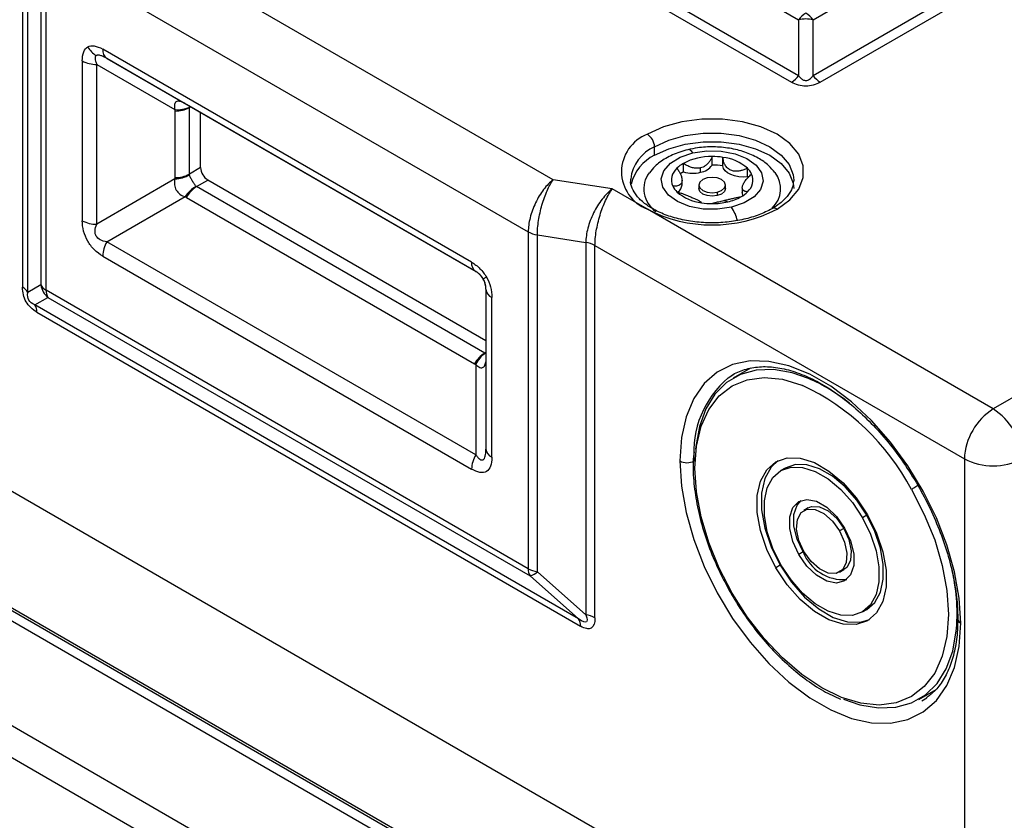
# Model space of a CAD drawing. Header units: millimetres. Extents: x 0 to 838, y 0 to 648.
# Tile 60 of 63: x 723 to 772, y 536 to 575. Entities that reach past the tile are written whole.
import ezdxf

# ---------------------------------------------------------------- set-up
doc = ezdxf.new("R2010")
doc.units = ezdxf.units.MM
doc.header["$LTSCALE"] = 3

msp = doc.modelspace()

# ---------------------------------------------------------------- linework, layer by layer
for p, q in [((737.769562, 589.016726), (761.432255, 575.356544)), ((734.398113, 587.697209), (761.078702, 572.294832)), ((761.432255, 572.60833), (734.751666, 588.010706)), ((762.139362, 575.356544), (776.445582, 583.615349)), ((749.386056, 567.505762), (726.1023, 580.947188)), ((723.343223, 580.498683), (723.343223, 562.235911)), ((723.602042, 561.97712), (723.602042, 580.239892)), ((724.239799, 578.865867), (724.239799, 562.345572)), ((724.498618, 578.607076), (748.161311, 564.946894)), ((724.498618, 562.086781), (724.498618, 578.607076)), ((772.073785, 578.34335), (762.139362, 572.60833)), ((762.492915, 572.294832), (772.161299, 577.876271)), ((761.432255, 575.356544), (761.432255, 572.60833)), ((762.139362, 572.60833), (762.139362, 575.356544)), ((745.380931, 563.460724), (727.278998, 573.910748)), ((726.278998, 573.333272), (726.278998, 565.494481)), ((726.986105, 573.164189), (730.827869, 570.946025)), ((726.986105, 565.325397), (726.986105, 573.164189)), ((727.486105, 573.452926), (745.588038, 563.002903)), ((731.327869, 571.234763), (727.486105, 573.452926)), ((745.527378, 563.037561), (731.385242, 571.201642)), ((730.824582, 570.877874), (730.824582, 567.611711)), ((731.531689, 571.046958), (731.59244, 571.082029)), ((731.531689, 567.780795), (731.531689, 571.046958)), ((732.087324, 568.101556), (732.087324, 570.796339)), ((796.434041, 570.960842), (770.978197, 556.265496)), ((754.361187, 568.704639), (754.361187, 569.123858)), ((755.780124, 567.890948), (755.780124, 568.310167)), ((757.184529, 568.226394), (757.184529, 568.645613)), ((757.713691, 568.186054), (757.713691, 568.605273)), ((732.087324, 568.101556), (731.531689, 567.780795)), ((756.616138, 567.87197), (756.616138, 568.087054)), ((758.919117, 567.651651), (758.919117, 568.07087)), ((730.827869, 567.543561), (726.986105, 565.325397)), ((731.885242, 567.168422), (732.440877, 567.489184)), ((746.088038, 559.610845), (732.440877, 567.489184)), ((752.283833, 567.057523), (749.386056, 567.505762)), ((753.189615, 567.491041), (753.190448, 567.538179)), ((755.711132, 567.260767), (755.711132, 567.48546)), ((761.189615, 567.491041), (761.188781, 567.443904)), ((746.027378, 559.004341), (731.885242, 567.168422)), ((754.007634, 566.062394), (752.283833, 567.057523)), ((756.539615, 567.246079), (756.539615, 567.071823)), ((757.438121, 566.899349), (757.438121, 566.725092)), ((757.839615, 567.071823), (757.839615, 567.246079)), ((758.668097, 567.107572), (758.668097, 566.882878)), ((727.486105, 564.459372), (731.327869, 566.677535)), ((731.385242, 566.640619), (745.527378, 558.476538)), ((757.763091, 566.486759), (757.95425, 566.424178)), ((770.978197, 556.265496), (754.007634, 566.062394)), ((748.161311, 564.946894), (748.161311, 548.426599)), ((745.588038, 554.009348), (727.486105, 564.459372)), ((748.609599, 564.797481), (750.989738, 564.429312)), ((748.609599, 548.277186), (748.609599, 564.797481)), ((750.989738, 564.429312), (750.989738, 546.166539)), ((751.438026, 546.017126), (751.438026, 564.279899)), ((751.438026, 564.279899), (769.563983, 553.816007)), ((727.278998, 563.76243), (745.380931, 553.312406)), ((745.588038, 563.002903), (745.588038, 563.002542)), ((705.217266, 562.383647), (769.563983, 525.237078)), ((724.239799, 562.345572), (723.602042, 561.97712)), ((748.161311, 548.426599), (724.498618, 562.086781)), ((746.088038, 562.136877), (746.088038, 554.298085)), ((723.955596, 561.364747), (724.593352, 561.733199)), ((724.593352, 561.733199), (748.256045, 548.073017)), ((746.380931, 553.889881), (746.380931, 561.728673)), ((750.636185, 545.962371), (723.955596, 561.364747)), ((724.05033, 561.011166), (750.730919, 545.60879)), ((700.267519, 559.526219), (764.614236, 522.37965)), ((763.74815, 522.729792), (701.133605, 558.8764)), ((746.088038, 559.03936), (746.027378, 559.004341)), ((746.088038, 558.70503), (746.08663, 558.704218)), ((701.00022, 558.459292), (763.473286, 522.394359)), ((745.588038, 558.445314), (745.588038, 554.009348)), ((759.074656, 558.26681), (758.226128, 557.776965)), ((769.563983, 553.816007), (769.563983, 530.136323)), ((760.775921, 553.360116), (760.563789, 553.237655)), ((757.032954, 520.960706), (704.174566, 551.475204)), ((761.900829, 551.411506), (761.688697, 551.289045)), ((764.775758, 551.050871), (764.563626, 550.92841)), ((763.650758, 550.401212), (763.438626, 550.27875)), ((704.091783, 549.970049), (756.54733, 519.688106)), ((761.650758, 549.246261), (761.438626, 549.1238)), ((760.525758, 548.596601), (760.313626, 548.47414)), ((748.256045, 548.073017), (750.636185, 545.962371)), ((750.989738, 546.166539), (748.609599, 548.277186)), ((763.438555, 548.257874), (763.650687, 548.380335)), ((764.563464, 546.309264), (764.775596, 546.431725)), ((767.325388, 542.014876), (768.173917, 542.504721))]:
    msp.add_line(p, q)
at = {"flags": 128}
for points in [[(760.371595, 566.062394), (760.999873, 566.517202), (761.43709, 567.041315), (761.66132, 567.608451), (761.66132, 568.190173), (761.43709, 568.757309), (760.999873, 569.281422), (760.371595, 569.73623), (759.583759, 570.098928), (758.67587, 570.351327), (757.693455, 570.480772), (756.685774, 570.480772), (755.703359, 570.351327), (754.79547, 570.098928), (754.007634, 569.73623)], [(754.361187, 569.123858), (755.061486, 569.446255), (755.868498, 569.67061), (756.741757, 569.785673), (757.637472, 569.785673), (758.510731, 569.67061), (759.317743, 569.446255), (760.018042, 569.123858), (760.576511, 568.719584), (760.965148, 568.253706), (761.164463, 567.749584), (761.189615, 567.491041)], [(754.361187, 568.704639), (755.061486, 569.027036), (755.868498, 569.251392), (756.741757, 569.366454), (757.637472, 569.366454), (758.510731, 569.251392), (759.317743, 569.027036), (760.018042, 568.704639), (760.576511, 568.300365), (760.965148, 567.834487), (761.164463, 567.330365), (761.189615, 567.071823)], [(758.145409, 566.157462), (757.455869, 566.05603), (756.744758, 566.070855), (756.069687, 566.200734), (755.485346, 566.435146), (755.039074, 566.755101), (754.767027, 567.134677), (754.691243, 567.543124), (754.817862, 567.947351), (755.136627, 568.314611), (755.621713, 568.61515), (756.23382, 568.824621)], [(756.23382, 568.824621), (756.183187, 568.888074), (756.133447, 568.936024), (756.085474, 568.967627), (756.040115, 568.982326), (756.001398, 568.980695)], [(756.23382, 568.824621), (756.92336, 568.926052), (757.634471, 568.911228), (758.309542, 568.781349), (758.893883, 568.546936), (759.340155, 568.226982), (759.612202, 567.847406), (759.687986, 567.438959), (759.561367, 567.034732), (759.242602, 566.667472), (758.757517, 566.366933), (758.145409, 566.157462)], [(758.919117, 567.651651), (758.704818, 567.639186), (758.490865, 567.653501), (758.287186, 567.693932), (758.103228, 567.758604), (757.947525, 567.844515), (757.8273, 567.947681), (757.748131, 568.063315), (757.713691, 568.186054)], [(756.941108, 567.59281), (756.730177, 567.511517), (756.589191, 567.389813), (756.539615, 567.246228), (756.588995, 567.102619), (756.729813, 566.980852), (756.940633, 566.899462), (757.189357, 566.870842), (757.438121, 566.899349)], [(757.438121, 566.899349), (757.649052, 566.980642), (757.790038, 567.102345), (757.839615, 567.245931), (757.790235, 567.389539), (757.649416, 567.511307), (757.438596, 567.592696), (757.189872, 567.621316), (756.941108, 567.59281)], [(757.438121, 566.725092), (757.189357, 566.696586), (756.940633, 566.725206), (756.729813, 566.806595), (756.588995, 566.928363), (756.539615, 567.071823)], [(757.839615, 567.071823), (757.839615, 567.071674), (757.790038, 566.928088), (757.649052, 566.806385), (757.438121, 566.725092)], [(758.701397, 566.735144), (758.671666, 566.834151), (758.668097, 566.882878)], [(746.112982, 562.728702), (746.076644, 562.707718), (746.044705, 562.689272), (746.017352, 562.673475), (745.994749, 562.660419), (745.977028, 562.650182), (745.964295, 562.642825), (745.956625, 562.638391), (745.954064, 562.636906)], [(769.387207, 545.752649), (769.310203, 546.983669), (769.080913, 548.276096), (768.704457, 549.601059), (768.189246, 550.928962), (767.546788, 552.230141), (766.791436, 553.47553), (765.940061, 554.637309), (765.011683, 555.689525), (764.02704, 556.608675), (763.008126, 557.374226), (761.977704, 557.969076), (760.958791, 558.379937), (759.974148, 558.597632), (759.04577, 558.617298), (758.194395, 558.438496), (757.439042, 558.065219), (756.796585, 557.505805), (756.281374, 556.772753), (755.904918, 555.882435), (755.675628, 554.854741), (755.598624, 553.712629)], [(761.912633, 557.757563), (761.110343, 558.034677), (760.202584, 558.191918), (759.352306, 558.16384), (758.578503, 557.95107), (757.898459, 557.558361), (757.327366, 556.994486), (756.877981, 556.272041), (756.560343, 555.407164), (756.381546, 554.419175), (756.369724, 554.294303)], [(758.163626, 547.232568), (757.529486, 548.456041), (757.019303, 549.711954), (756.645639, 550.969381), (756.417696, 552.19736), (756.341086, 553.365655), (756.417696, 554.445498), (756.645639, 555.4103), (757.019303, 556.236305), (757.529486, 556.903172), (758.163626, 557.394483), (758.906109, 557.698139), (759.738652, 557.806662), (760.640756, 557.717382), (761.590206, 557.432496), (761.622834, 557.419525)], [(757.976519, 557.79018), (758.051769, 557.842009), (758.221845, 557.947693)], [(760.313626, 548.47414), (759.869366, 549.373906), (759.560208, 550.293707), (759.401653, 551.187421), (759.401653, 552.010234), (759.560208, 552.720884), (759.869366, 553.283739), (760.313626, 553.670574), (760.87071, 553.861991), (761.512685, 553.848392), (762.207357, 553.630459), (762.919895, 553.219119), (763.614568, 552.635), (764.256542, 551.907392), (764.813626, 551.072779)], [(755.598624, 553.712629), (755.675628, 552.481609), (755.904918, 551.189182), (756.281374, 549.864219), (756.796585, 548.536316), (757.439042, 547.235137), (758.194395, 545.989748), (759.04577, 544.827969), (759.974148, 543.775752), (760.958791, 542.856603), (761.977704, 542.091052), (763.008126, 541.496202), (764.02704, 541.085341), (765.011683, 540.867646), (765.940061, 540.84798), (766.791436, 541.026782), (767.546788, 541.400059), (768.189246, 541.959473), (768.704457, 542.692525), (769.080913, 543.582843), (769.310203, 544.610536), (769.387207, 545.752649)], [(760.422376, 553.727578), (760.081498, 553.4062), (759.77234, 552.843346), (759.613785, 552.132695), (759.613785, 551.309883), (759.77234, 550.416169), (760.081498, 549.496367), (760.525758, 548.596601)], [(760.563626, 548.618509), (760.168728, 549.418301), (759.893921, 550.235902), (759.752984, 551.030315), (759.752984, 551.761703), (759.893921, 552.393393), (760.168728, 552.893708), (760.563626, 553.237561), (761.058812, 553.407709), (761.629456, 553.395621), (762.246943, 553.201903), (762.880309, 552.836268), (763.497796, 552.317051), (764.06844, 551.670288), (764.563626, 550.92841)], [(764.775758, 551.050871), (764.280572, 551.792749), (763.709928, 552.439513), (763.092442, 552.958729), (762.459075, 553.324364), (761.841588, 553.518083), (761.270944, 553.530171), (760.775921, 553.360116)], [(766.963626, 552.314351), (767.597766, 551.090878), (768.10795, 549.834965), (768.481613, 548.577538), (768.709556, 547.349559), (768.786166, 546.181264), (768.709556, 545.10142), (768.481613, 544.136618), (768.10795, 543.310614), (767.597766, 542.643746), (766.963626, 542.152436), (766.221143, 541.84878), (765.3886, 541.740257), (764.486497, 541.829537), (763.537046, 542.114423), (762.563626, 542.5879), (761.590206, 543.23831), (760.640756, 544.049636), (759.738652, 545.001902), (758.906109, 546.07166), (758.163626, 547.232568)], [(767.325758, 552.523434), (767.281491, 552.497878), (767.233161, 552.469976), (767.182624, 552.440799), (767.131824, 552.41147), (767.082712, 552.383114), (767.037176, 552.356821), (766.996966, 552.333603), (766.963626, 552.314351)], [(761.438626, 549.1238), (761.146043, 549.757733), (760.992224, 550.393207), (760.992224, 550.968015), (761.146043, 551.425891), (761.438626, 551.722017), (761.841332, 551.827403), (762.31474, 551.731736), (762.812512, 551.444378), (763.285921, 550.99346), (763.688626, 550.423119)], [(761.650758, 549.246261), (761.358175, 549.880195), (761.204356, 550.515668), (761.204356, 551.090476), (761.358175, 551.548353), (761.549794, 551.774622)], [(761.688626, 549.268168), (761.442127, 549.816988), (761.330898, 550.360557), (761.368354, 550.833314), (761.549977, 551.178236), (761.853862, 551.353722), (762.243354, 551.338605), (762.671476, 551.134708), (763.08659, 550.766624), (763.438626, 550.27875)], [(761.900829, 551.411506), (762.065994, 551.476183), (762.455486, 551.461066), (762.883608, 551.257169), (763.298722, 550.889086), (763.650758, 550.401212)], [(764.813626, 551.072779), (765.257886, 550.173013), (765.567044, 549.253211), (765.725599, 548.359497), (765.725599, 547.536685), (765.567044, 546.826034), (765.257886, 546.26318), (764.813626, 545.876345), (764.256542, 545.684928), (763.614568, 545.698527), (762.919895, 545.91646), (762.207357, 546.327799), (761.512685, 546.911918), (760.87071, 547.639527), (760.313626, 548.47414)], [(764.563626, 550.92841), (764.958524, 550.128618), (765.233331, 549.311017), (765.374269, 548.516604), (765.374269, 547.785216), (765.233331, 547.153526), (764.958524, 546.653211), (764.563626, 546.309358), (764.06844, 546.139209), (763.497796, 546.151297), (762.880309, 546.345016), (762.246943, 546.710651), (761.629456, 547.229867), (761.058812, 547.876631), (760.563626, 548.618509)], [(764.775596, 546.431725), (764.775758, 546.431819), (765.170656, 546.775672), (765.445463, 547.275987), (765.586401, 547.907677), (765.586401, 548.639065), (765.445463, 549.433478), (765.170656, 550.251079), (764.775758, 551.050871)], [(763.688626, 550.423119), (763.981209, 549.789185), (764.135029, 549.153712), (764.135029, 548.578904), (763.981209, 548.121027), (763.688626, 547.824902), (763.285921, 547.719515), (762.812512, 547.815183), (762.31474, 548.10254), (761.841332, 548.553459), (761.438626, 549.1238)], [(763.650758, 550.401212), (763.897257, 549.852392), (764.008486, 549.308823), (763.97103, 548.836066), (763.789407, 548.491144), (763.650687, 548.380335)], [(763.438626, 550.27875), (763.685125, 549.729931), (763.796354, 549.186362), (763.758898, 548.713605), (763.577275, 548.368682), (763.273391, 548.193197), (762.883898, 548.208314), (762.455776, 548.412211), (762.040663, 548.780294), (761.688626, 549.268168)], [(760.525758, 548.596601), (761.082842, 547.761988), (761.724817, 547.03438), (762.419489, 546.450261), (763.132027, 546.038921), (763.8267, 545.820988), (764.468674, 545.807389), (764.917009, 545.941802)], [(763.638884, 542.034278), (764.441174, 541.757164), (765.348932, 541.599923), (766.19921, 541.628002), (766.973014, 541.840772), (767.653057, 542.23348), (768.22415, 542.797355), (768.673535, 543.5198), (768.991174, 544.384677), (769.16997, 545.372666), (769.181792, 545.497538)], [(767.716419, 542.083302), (767.641169, 542.031473), (767.471093, 541.925789)]]:
    msp.add_lwpolyline(points, dxfattribs=at)
for centre, radius, start, end in [((762.458273, 574.555544), 1.301658, 121.1058994, 142.0212651), ((761.113344, 574.555544), 1.301658, 37.9787349, 58.8941006), ((761.785809, 573.58162), 1.809794, 78.7345052, 101.2654948), ((727.554746, 574.597456), 1.159563, 209.643512, 239.4515506), ((727.779657, 573.861478), 0.503078, 174.379621, 234.3019615), ((726.957294, 574.606804), 1.442903, 241.9597609, 271.1440967), ((760.406237, 573.40933), 1.301658, 301.1058994, 322.0212651), ((763.16538, 573.40933), 1.301658, 217.9787349, 238.8941006), ((730.853393, 572.32049), 1.442903, 268.8559033, 298.0402391), ((730.949805, 572.320803), 1.380175, 264.9313923, 295.03609), ((754.704806, 567.899312), 1.964769, 110.7834208, 249.2165792), ((753.593579, 569.088927), 0.768402, 2.6054785, 57.3945217), ((755.160419, 567.308739), 1.983287, 113.7648123, 173.3567652), ((755.25696, 566.795915), 2.108467, 115.1408703, 166.3342502), ((756.529289, 566.975138), 1.530866, 119.2994249, 134.5663987), ((757.131938, 565.758174), 2.887918, 88.9565485, 117.9105858), ((756.474548, 568.732017), 0.871624, 279.3488008, 324.5429365), ((757.191952, 565.252161), 3.39346, 81.1557908, 90.1253244), ((757.191952, 564.832942), 3.39346, 81.1557908, 90.1253244), ((757.46178, 566.41034), 2.209342, 48.7287131, 83.4528495), ((730.853393, 569.054326), 1.442903, 268.8559033, 298.0402391), ((730.755615, 569.046617), 1.504792, 272.7521349, 301.1440047), ((732.854932, 568.136487), 0.768402, 182.6054785, 237.3945217), ((755.154611, 567.057548), 1.321565, 143.1531727, 236.4959617), ((755.947903, 567.495356), 0.753868, 130.8284863, 203.4019623), ((756.632673, 566.397614), 1.71956, 119.7221838, 126.1476439), ((756.234779, 569.495867), 1.668076, 254.1831882, 283.2159621), ((758.235526, 567.365442), 0.982306, 25.3587031, 45.9006723), ((758.431326, 567.486727), 0.753868, 310.8284863, 23.4019623), ((759.254378, 567.067302), 1.291979, 312.8290601, 37.66058), ((755.247478, 567.295479), 0.464952, 301.5631504, 355.7184998), ((732.593194, 565.863601), 1.504505, 118.8512735, 147.2484136), ((732.648749, 565.944403), 1.442625, 121.9546716, 151.1443911), ((756.143703, 567.616641), 0.982306, 205.3587031, 225.9006723), ((756.917449, 568.571743), 2.209342, 228.7287131, 263.4528495), ((757.84994, 568.006944), 1.530866, 299.2994249, 314.5663987), ((757.187277, 569.729922), 3.39346, 261.1557908, 270.1253244), ((757.197583, 569.64419), 3.307721, 269.9500527, 283.2239457), ((757.40983, 568.80443), 2.441719, 282.8833075, 299.1478479), ((757.189615, 572.203594), 6.916599, 242.6096722, 297.3903278), ((756.249737, 564.956552), 2.24405, 14.1591029, 32.3543026), ((760.225025, 565.857646), 0.251803, 54.4027239, 114.0744107), ((726.957294, 566.768012), 1.442903, 241.9597609, 271.1440967), ((748.79028, 566.086794), 1.301911, 241.1111612, 262.022666), ((728.720963, 563.713171), 1.442806, 148.8562722, 178.0435014), ((750.809057, 563.139999), 1.301911, 61.1111612, 82.022666), ((745.881591, 563.411454), 0.503078, 174.379621, 234.3019615), ((723.058516, 561.692353), 0.613607, 27.651121, 62.3550875), ((724.783326, 562.630339), 0.613607, 207.651121, 242.3550875), ((725.249394, 562.520214), 1.024589, 189.8140227, 230.1859774), ((725.111843, 562.061599), 0.613742, 177.6485238, 212.3492041), ((746.588495, 562.186784), 0.502939, 185.6947993, 245.6253417), ((723.437105, 561.036347), 0.613742, 357.6485238, 32.3492041), ((746.790884, 557.780322), 1.442625, 121.9546716, 151.1443911), ((746.839352, 557.863642), 1.379902, 124.9584144, 155.0686785), ((761.052828, 554.148573), 4.767072, 130.1900259, 185.2469815), ((758.524636, 549.866069), 8.588027, 50.9833693, 66.7650621), ((756.608879, 546.827933), 11.718429, 27.9166875, 64.667589), ((772.634415, 553.676285), 3.07361, 122.6054783, 177.3945215), ((769.321978, 553.676285), 3.07361, 2.6054785, 57.3945217), ((746.588495, 554.347992), 0.502939, 185.6947993, 245.6253417), ((746.822896, 553.263148), 1.442806, 148.8562722, 178.0435014), ((770.978197, 556.545429), 3.074044, 242.6096722, 297.3903278), ((755.952178, 554.394984), 0.768511, 242.6096722, 297.3903278), ((763.633279, 550.015551), 2.126545, 201.2080673, 274.2153437), ((748.774536, 548.401417), 0.613742, 177.6485238, 212.3492041), ((748.79028, 549.566498), 1.301911, 241.1111612, 262.022666), ((759.348944, 546.191759), 9.857325, 355.9614881, 13.1723028), ((748.033657, 548.866325), 0.82389, 285.6597784, 314.3509734), ((792.869848, 487.093573), 69.43501, 119.98924991, 120.03468191), ((750.809057, 544.877227), 1.301911, 61.1111612, 82.022666), ((750.117694, 545.633971), 0.613742, 357.6485238, 32.3492041), ((769.491156, 545.981903), 0.251719, 185.8797023, 245.6092077)]:
    msp.add_arc(centre, radius, start, end)
for points, knots in [([(726.278998, 573.333272), (726.278998, 573.505828), (726.301714, 573.655144), (726.392578, 573.889355), (726.460674, 573.974113), (726.546947, 574.023934)], [0, 0, 0, 0, 0.5, 0.5, 1, 1, 1, 1]), ([(726.546947, 574.023934), (726.63322, 574.073754), (726.740661, 574.090364), (726.988907, 574.051982), (727.129569, 573.997011), (727.278998, 573.910748)], [0, 0, 0, 0, 0.5, 0.5, 1, 1, 1, 1]), ([(726.965379, 573.598841), (726.957204, 573.59323), (726.940658, 573.581874), (726.923137, 573.557306), (726.910909, 573.527286), (726.904533, 573.491325), (726.90366, 573.426053), (726.92481, 573.316946), (726.964436, 573.218192), (726.986105, 573.164189)], [0, 0, 0, 0, 0.077993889, 0.157853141, 0.241141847, 0.329241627, 0.423322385, 0.68464669, 1, 1, 1, 1]), ([(727.486105, 573.452926), (727.455356, 573.470233), (727.396518, 573.503348), (727.311617, 573.544829), (727.234536, 573.577246), (727.157971, 573.602908), (727.084119, 573.618245), (727.014912, 573.619642), (726.981558, 573.605635), (726.965379, 573.598841)], [0, 0, 0, 0, 0.164869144, 0.315473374, 0.452593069, 0.577262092, 0.730473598, 0.869258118, 1, 1, 1, 1]), ([(761.432255, 572.60833), (761.454294, 572.580048), (761.494998, 572.527815), (761.565319, 572.461802), (761.636537, 572.413552), (761.709926, 572.383488), (761.792136, 572.371997), (761.883254, 572.388231), (761.974388, 572.43615), (762.062801, 572.511157), (762.112108, 572.573739), (762.139362, 572.60833)], [0, 0, 0, 0, 0.135324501, 0.249930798, 0.346053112, 0.427462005, 0.500251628, 0.592041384, 0.699971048, 0.834163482, 1, 1, 1, 1]), ([(762.492915, 572.294832), (762.272436, 572.167552), (762.029376, 572.097541), (761.542241, 572.097541), (761.299181, 572.167552), (761.078702, 572.294832)], [0, 0, 0, 0, 0.5, 0.5, 1, 1, 1, 1]), ([(731.327869, 571.234763), (731.22806, 571.292384), (731.141933, 571.330756), (730.995679, 571.364289), (730.934515, 571.359472), (730.843605, 571.306782), (730.8131, 571.258627), (730.789926, 571.126571), (730.797172, 571.041565), (730.827869, 570.946025)], [0, 0, 0, 0, 0.25, 0.25, 0.5, 0.5, 0.75, 0.75, 1, 1, 1, 1]), ([(756.001502, 568.98072), (755.865666, 568.944443), (755.474958, 568.840102), (754.913772, 568.579101), (754.411336, 568.233832), (754.19851, 567.955461), (754.115157, 567.846438)], [0, 0, 0, 0, 0.175329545, 0.504300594, 0.805860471, 1, 1, 1, 1]), ([(760.263059, 567.855722), (760.167257, 567.974427), (759.942095, 568.253414), (759.441829, 568.592293), (758.797487, 568.882492), (758.051983, 569.067564), (757.258159, 569.13619), (756.561965, 569.097307), (756.155062, 569.012663), (756.001502, 568.98072)], [0, 0, 0, 0, 0.109703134, 0.2578323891, 0.4157134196, 0.5778194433, 0.739710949, 0.9017702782, 1, 1, 1, 1]), ([(756.616138, 568.087054), (756.589929, 568.081723), (756.536636, 568.070884), (756.452683, 568.065963), (756.364959, 568.069468), (756.273742, 568.082656), (756.147472, 568.113912), (755.975813, 568.181222), (755.849579, 568.264401), (755.780124, 568.310167)], [0, 0, 0, 0, 0.093008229, 0.189119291, 0.288771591, 0.39235857, 0.50023061, 0.725021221, 1, 1, 1, 1]), ([(757.184529, 568.645613), (757.173849, 568.616146), (757.153235, 568.559268), (757.113322, 568.480564), (757.070175, 568.410718), (757.024655, 568.349785), (756.959912, 568.276584), (756.86941, 568.198857), (756.74754, 568.126535), (756.659083, 568.099957), (756.616138, 568.087054)], [0, 0, 0, 0, 0.116272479, 0.224430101, 0.324521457, 0.416608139, 0.500769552, 0.677743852, 0.843547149, 1, 1, 1, 1]), ([(758.919117, 568.07087), (758.887911, 568.055421), (758.827673, 568.0256), (758.738203, 567.990139), (758.65457, 567.962635), (758.57711, 567.94272), (758.454559, 567.919814), (758.291164, 567.914769), (758.099727, 567.963848), (757.937247, 568.070668), (757.819864, 568.219184), (757.738581, 568.402409), (757.722526, 568.533265), (757.713691, 568.605273)], [0, 0, 0, 0, 0.05807451, 0.112100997, 0.16210358, 0.208112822, 0.250168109, 0.380431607, 0.499153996, 0.618430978, 0.749371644, 0.862082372, 1, 1, 1, 1]), ([(731.867213, 567.18136), (731.831771, 567.212774), (731.800685, 567.256114), (731.739212, 567.351471), (731.708437, 567.404186), (731.647762, 567.50927), (731.617416, 567.562425), (731.565649, 567.663104), (731.543545, 567.711431), (731.53388, 567.75871)], [0, 0, 0, 0, 0.25, 0.25, 0.5, 0.5, 0.75, 0.75, 1, 1, 1, 1]), ([(755.455027, 568.065785), (755.475579, 568.039684), (755.515252, 567.9893), (755.564924, 567.914046), (755.60554, 567.843528), (755.637613, 567.778232), (755.680324, 567.675495), (755.715172, 567.541916), (755.710514, 567.394922), (755.657556, 567.286326), (755.561155, 567.221082), (755.427365, 567.189258), (755.316858, 567.193565), (755.256048, 567.195935)], [0, 0, 0, 0, 0.058074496, 0.112100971, 0.162103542, 0.208112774, 0.250168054, 0.380431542, 0.499153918, 0.618430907, 0.749371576, 0.862082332, 1, 1, 1, 1]), ([(758.924202, 566.916298), (758.90365, 566.9181), (758.863977, 566.92158), (758.814305, 566.932494), (758.77369, 566.946402), (758.741616, 566.962994), (758.698905, 566.995169), (758.664057, 567.056198), (758.668715, 567.16753), (758.721674, 567.310853), (758.818074, 567.466362), (758.951864, 567.632087), (759.062371, 567.731463), (759.123181, 567.786148)], [0, 0, 0, 0, 0.0580744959, 0.1121009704, 0.1621035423, 0.2081127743, 0.2501680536, 0.3804315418, 0.4991539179, 0.6184309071, 0.7493715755, 0.8620823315, 1, 1, 1, 1]), ([(730.827869, 567.543561), (730.796633, 567.446341), (730.789949, 567.350744), (730.813301, 567.168377), (730.843945, 567.080056), (730.935049, 566.922484), (730.996106, 566.85201), (731.142915, 566.740496), (731.229785, 566.698714), (731.327869, 566.677535)], [0, 0, 0, 0, 0.25, 0.25, 0.5, 0.5, 0.75, 0.75, 1, 1, 1, 1]), ([(749.386056, 567.505762), (749.225708, 567.384555), (749.065482, 567.220934), (748.769251, 566.833401), (748.633393, 566.609662), (748.406668, 566.135965), (748.315891, 565.886192), (748.193188, 565.398445), (748.161311, 565.160702), (748.161311, 564.946894)], [0, 0, 0, 0, 0.25, 0.25, 0.5, 0.5, 0.75, 0.75, 1, 1, 1, 1]), ([(748.609599, 564.797481), (748.609599, 565.011289), (748.629808, 565.252921), (748.707598, 565.755637), (748.765149, 566.016484), (748.908887, 566.517841), (748.995017, 566.758154), (749.18282, 567.181826), (749.2844, 567.364993), (749.386056, 567.505762)], [0, 0, 0, 0, 0.25, 0.25, 0.5, 0.5, 0.75, 0.75, 1, 1, 1, 1]), ([(760.121615, 566.087148), (760.019729, 566.031927), (759.721419, 565.870246), (759.131963, 565.650574), (758.347665, 565.469715), (757.506243, 565.383449), (756.649275, 565.396502), (755.816841, 565.508675), (755.049202, 565.713119), (754.382606, 565.996542), (753.848614, 566.339443), (753.463584, 566.71614), (753.251189, 567.100323), (753.167303, 567.36179), (753.196819, 567.506846), (753.201024, 567.527511)], [0, 0, 0, 0, 0.044184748, 0.129367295, 0.215054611, 0.301142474, 0.387447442, 0.473720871, 0.55964118, 0.644968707, 0.729557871, 0.813633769, 0.898037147, 0.985473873, 1, 1, 1, 1]), ([(761.178205, 567.454572), (761.167704, 567.340248), (761.146476, 567.109159), (760.922014, 566.731481), (760.579668, 566.376537), (760.257071, 566.172726), (760.121615, 566.087148)], [0, 0, 0, 0, 0.256181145, 0.517836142, 0.79754372, 1, 1, 1, 1]), ([(752.283833, 567.057523), (752.114406, 566.927237), (751.945107, 566.754545), (751.632103, 566.35024), (751.488552, 566.118809), (751.248988, 565.632274), (751.153071, 565.377362), (751.02342, 564.882668), (750.989738, 564.64312), (750.989738, 564.429312)], [0, 0, 0, 0, 0.25, 0.25, 0.5, 0.5, 0.75, 0.75, 1, 1, 1, 1]), ([(751.438026, 564.279899), (751.438026, 564.493707), (751.46004, 564.737144), (751.544778, 565.246807), (751.607469, 565.512794), (751.764045, 566.026988), (751.857869, 566.274992), (752.062445, 566.715436), (752.173098, 566.907675), (752.283833, 567.057523)], [0, 0, 0, 0, 0.25, 0.25, 0.5, 0.5, 0.75, 0.75, 1, 1, 1, 1]), ([(755.460112, 566.911213), (755.491318, 566.902363), (755.551556, 566.885279), (755.641026, 566.8564), (755.724659, 566.827295), (755.802119, 566.798506), (755.92467, 566.75085), (756.088065, 566.683345), (756.279502, 566.598604), (756.441982, 566.526511), (756.559365, 566.46826), (756.640648, 566.418936), (756.656703, 566.391763), (756.665538, 566.37681)], [0, 0, 0, 0, 0.05807451, 0.112100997, 0.16210358, 0.208112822, 0.250168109, 0.380431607, 0.499153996, 0.618430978, 0.749371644, 0.862082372, 1, 1, 1, 1]), ([(757.1947, 566.33647), (757.20538, 566.341583), (757.225995, 566.351453), (757.265907, 566.365691), (757.309054, 566.378825), (757.354574, 566.391008), (757.419318, 566.407042), (757.509819, 566.428395), (757.631689, 566.455983), (757.720146, 566.4767), (757.763091, 566.486759)], [0, 0, 0, 0, 0.116272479, 0.224430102, 0.324521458, 0.416608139, 0.500769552, 0.677743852, 0.843547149, 1, 1, 1, 1]), ([(757.763091, 566.486759), (757.7893, 566.493091), (757.842593, 566.505966), (757.926547, 566.526804), (758.01427, 566.548517), (758.105488, 566.570829), (758.231757, 566.60096), (758.403416, 566.640465), (758.52965, 566.660753), (758.599105, 566.671916)], [0, 0, 0, 0, 0.0930082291, 0.1891192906, 0.2887715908, 0.3923585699, 0.5002306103, 0.725021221, 1, 1, 1, 1]), ([(727.278998, 563.76243), (727.13466, 563.845754), (726.995903, 563.950294), (726.746603, 564.197319), (726.636263, 564.339751), (726.457631, 564.649152), (726.389448, 564.815929), (726.30016, 565.155357), (726.278998, 565.327805), (726.278998, 565.494481)], [0, 0, 0, 0, 0.25, 0.25, 0.5, 0.5, 0.75, 0.75, 1, 1, 1, 1]), ([(727.486105, 564.459372), (727.233416, 564.488537), (727.052645, 564.584911), (726.878112, 564.887211), (726.885029, 565.091961), (726.986105, 565.325397)], [0, 0, 0, 0, 0.5, 0.5, 1, 1, 1, 1]), ([(745.380931, 563.460724), (745.530361, 563.37446), (745.671022, 563.267027), (745.919268, 563.01879), (746.026709, 562.878131), (746.112982, 562.728702)], [0, 0, 0, 0, 0.5, 0.5, 1, 1, 1, 1]), ([(745.954064, 562.636906), (745.945118, 562.651869), (745.927012, 562.682153), (745.896978, 562.72552), (745.86487, 562.767359), (745.830542, 562.807437), (745.773583, 562.867205), (745.689676, 562.939793), (745.623969, 562.980592), (745.588038, 563.002903)], [0, 0, 0, 0, 0.0779938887, 0.1578531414, 0.2411418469, 0.3292416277, 0.4233223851, 0.6846466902, 1, 1, 1, 1]), ([(746.088038, 562.136517), (746.088038, 562.215704), (746.07821, 562.301769), (746.034132, 562.472172), (745.999383, 562.558122), (745.908307, 562.715711), (745.851356, 562.788555), (745.725415, 562.912115), (745.655426, 562.963643), (745.588038, 563.002542)], [0, 0, 0, 0, 0.25, 0.25, 0.5, 0.5, 0.75, 0.75, 1, 1, 1, 1]), ([(746.088038, 562.136877), (746.087652, 562.158589), (746.086913, 562.200133), (746.080388, 562.26576), (746.069925, 562.330031), (746.053869, 562.399737), (746.030229, 562.475498), (745.996839, 562.558151), (745.968036, 562.611182), (745.954064, 562.636906)], [0, 0, 0, 0, 0.1648691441, 0.3154733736, 0.4525930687, 0.577262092, 0.730473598, 0.8692581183, 1, 1, 1, 1]), ([(746.112982, 562.728702), (746.199255, 562.579273), (746.267351, 562.415893), (746.358215, 562.076773), (746.380931, 561.901229), (746.380931, 561.728673)], [0, 0, 0, 0, 0.5, 0.5, 1, 1, 1, 1]), ([(724.05033, 561.011166), (723.829851, 561.138446), (723.647683, 561.313925), (723.404115, 561.735797), (723.343223, 561.981309), (723.343223, 562.235911)], [0, 0, 0, 0, 0.5, 0.5, 1, 1, 1, 1]), ([(723.955596, 561.364747), (723.805504, 561.424808), (723.715287, 561.51216), (723.60957, 561.695266), (723.579025, 561.817081), (723.602042, 561.97712)], [0, 0, 0, 0, 0.5, 0.5, 1, 1, 1, 1]), ([(745.588038, 558.445314), (745.621019, 558.412428), (745.684635, 558.348994), (745.786136, 558.294486), (745.878382, 558.276904), (745.957182, 558.298914), (746.018404, 558.358351), (746.061565, 558.452501), (746.073986, 558.535383), (746.080458, 558.578576)], [0, 0, 0, 0, 0.162989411, 0.314383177, 0.451285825, 0.582649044, 0.714072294, 0.85099331, 1, 1, 1, 1]), ([(758.010704, 557.793603), (758.053491, 557.829763), (758.276879, 558.018548), (758.768871, 558.21086), (759.48761, 558.357394), (760.286762, 558.328321), (761.133397, 558.140543), (762.012552, 557.795431), (762.908321, 557.300073), (763.80435, 556.662192), (764.682987, 555.892873), (765.526506, 555.006118), (766.317697, 554.018702), (767.040366, 552.949829), (767.679798, 551.820647), (768.22313, 550.653791), (768.659593, 549.472938), (768.981238, 548.301949), (769.178086, 547.185371), (769.237537, 546.413472), (769.240301, 546.021783), (769.24076, 545.956751)], [0, 0, 0, 0, 0.014218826, 0.074235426, 0.134622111, 0.193693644, 0.251482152, 0.308581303, 0.365438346, 0.422261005, 0.479136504, 0.536100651, 0.593147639, 0.65025416, 0.707390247, 0.764522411, 0.821607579, 0.878612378, 0.935505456, 0.989292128, 1, 1, 1, 1]), ([(745.588038, 554.009348), (745.606328, 553.985435), (745.641354, 553.939642), (745.694038, 553.880834), (745.743718, 553.833335), (745.804909, 553.786331), (745.877321, 553.752827), (745.956833, 553.764944), (746.018908, 553.834559), (746.060054, 553.952071), (746.084276, 554.110507), (746.08671, 554.231836), (746.088038, 554.298085)], [0, 0, 0, 0, 0.081163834, 0.155425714, 0.223153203, 0.284830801, 0.399182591, 0.500142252, 0.601034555, 0.715454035, 0.844629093, 1, 1, 1, 1]), ([(746.380931, 553.889881), (746.380931, 553.723206), (746.35977, 553.575191), (746.270481, 553.338853), (746.202299, 553.250798), (746.023666, 553.147642), (745.913326, 553.132605), (745.664026, 553.173416), (745.525269, 553.229082), (745.380931, 553.312406)], [0, 0, 0, 0, 0.25, 0.25, 0.5, 0.5, 0.75, 0.75, 1, 1, 1, 1]), ([(756.298145, 554.162678), (756.281002, 554.004362), (756.227833, 553.513361), (756.279537, 552.606623), (756.445135, 551.472053), (756.743052, 550.30213), (757.159482, 549.126848), (757.626057, 548.087167), (757.97476, 547.459267), (758.115951, 547.205029)], [0, 0, 0, 0, 0.07736282, 0.239933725, 0.402542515, 0.56502626, 0.727371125, 0.889612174, 1, 1, 1, 1]), ([(758.115951, 547.205029), (758.230933, 547.011764), (758.564234, 546.451543), (759.182225, 545.570871), (759.981972, 544.607988), (760.8388, 543.7484), (761.734549, 543.013432), (762.624645, 542.41994), (763.209667, 542.153107), (763.487659, 542.026313)], [0, 0, 0, 0, 0.081695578, 0.236812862, 0.39208868, 0.547492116, 0.703083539, 0.858910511, 1, 1, 1, 1]), ([(750.989738, 546.166539), (751.075641, 545.943623), (751.066773, 545.84456), (750.961057, 545.783511), (750.849162, 545.812836), (750.636185, 545.962371)], [0, 0, 0, 0, 0.5, 0.5, 1, 1, 1, 1]), ([(751.438026, 546.017126), (751.438026, 545.762525), (751.377134, 545.587317), (751.133566, 545.446662), (750.951398, 545.48151), (750.730919, 545.60879)], [0, 0, 0, 0, 0.5, 0.5, 1, 1, 1, 1]), ([(769.24076, 545.956751), (769.237421, 545.779778), (769.227711, 545.265116), (769.119983, 544.480114), (768.884457, 543.652106), (768.53852, 542.953744), (768.140553, 542.417841), (767.821377, 542.182482), (767.682234, 542.079879)], [0, 0, 0, 0, 0.0984450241, 0.2862915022, 0.474102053, 0.6624864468, 0.8528629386, 1, 1, 1, 1])]:
    msp.add_open_spline(points, degree=3, knots=knots)
for points in [[(731.385242, 571.201642), (731.365562, 571.213003), (731.346423, 571.224052), (731.327869, 571.234763)], [(730.827869, 570.946025), (730.825678, 570.923335), (730.824582, 570.9006), (730.824582, 570.877874)], [(731.531689, 571.046958), (731.531689, 571.054533), (731.53242, 571.062322), (731.53388, 571.070307)], [(731.53388, 567.75871), (731.53242, 567.765852), (731.531689, 567.77322), (731.531689, 567.780795)], [(730.824582, 567.611711), (730.824582, 567.588986), (730.825678, 567.566251), (730.827869, 567.543561)], [(731.885242, 567.168422), (731.878682, 567.172209), (731.872668, 567.176525), (731.867213, 567.18136)], [(731.327869, 566.677535), (731.346423, 566.664295), (731.365562, 566.65198), (731.385242, 566.640619)], [(745.588038, 563.002542), (745.567294, 563.014518), (745.547058, 563.0262), (745.527378, 563.037561)], [(746.048693, 558.994566), (746.041049, 558.997293), (746.033938, 559.000554), (746.027378, 559.004341)], [(745.527378, 558.476538), (745.547058, 558.465177), (745.567294, 558.454761), (745.588038, 558.445314)]]:
    msp.add_open_spline(points, degree=3)

doc.saveas('drawing.dxf')
